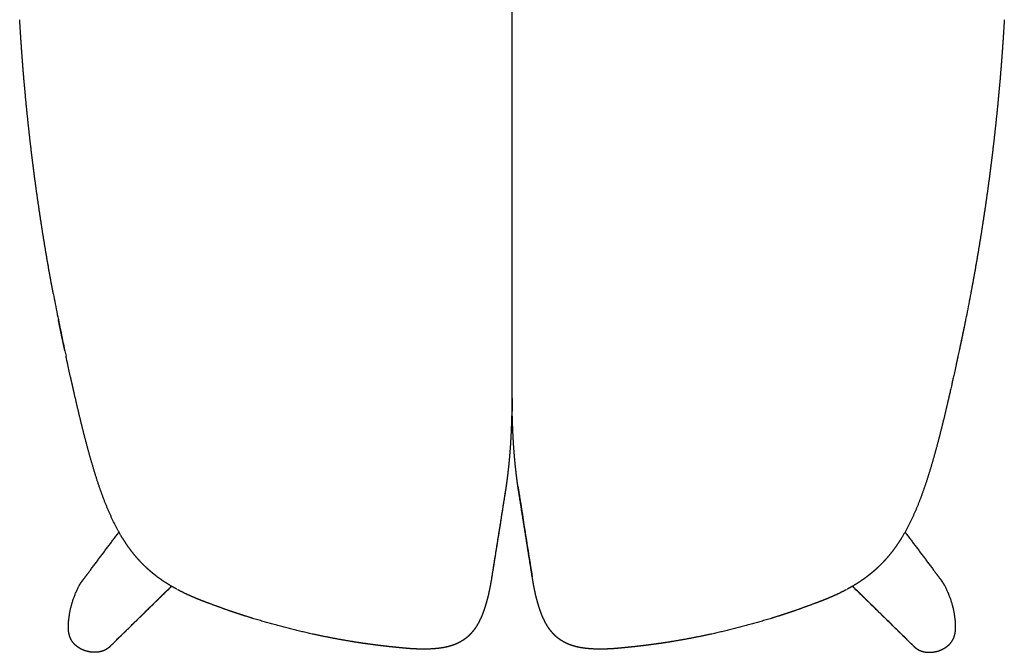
# Model space of a CAD drawing. Extents: x 4518 to 12219, y 4775 to 6322.
# Tile 3 of 15: x 9151 to 9589, y 5829 to 6110. Entities that reach past the tile are written whole.
import ezdxf

# ---------------------------------------------------------------- set-up
doc = ezdxf.new("R2010")
doc.units = 0
doc.header["$LTSCALE"] = 0.5
doc.layers.add('Visible Lines', color=7, linetype='CONTINUOUS', true_color=0x000000)

msp = doc.modelspace()

# ---------------------------------------------------------------- linework, layer by layer
at = {"layer": 'Visible Lines', "color": 0, "lineweight": -2}
msp.add_lwpolyline([(9369.669, 6154.097), (9369.669, 5941.974)], dxfattribs=at)
for points, weights, degree, knots in [([(9165.452, 5988.461), (9164.869, 5991.562), (9164.3, 5994.667), (9163.748, 5997.774), (9161.537, 6010.196), (9159.572, 6022.66), (9157.852, 6035.159), (9156.133, 6047.645), (9154.661, 6060.161), (9153.436, 6072.704), (9152.824, 6078.969), (9152.275, 6085.24), (9151.79, 6091.516), (9151.305, 6097.791), (9150.887, 6104.071), (9150.511, 6110.347)], [1, 0.999991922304, 0.999991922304, 1, 0.999870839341, 0.999870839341, 1, 0.999870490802, 0.999870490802, 1, 0.999965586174, 0.999965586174, 1, 1, 1, 1], 3, [0, 0, 0, 0, 9.4681454, 9.4681454, 9.4681454, 47.3180519, 47.3180519, 47.3180519, 85.1242996, 85.1242996, 85.1242996, 104.0077654, 104.0077654, 104.0077654, 122.9144788, 122.9144788, 122.9144788, 122.9144788]), ([(9588.828, 6110.347), (9588.452, 6104.071), (9588.033, 6097.791), (9587.548, 6091.516), (9587.063, 6085.24), (9586.514, 6078.969), (9585.902, 6072.704), (9584.677, 6060.161), (9583.205, 6047.645), (9581.487, 6035.159), (9579.767, 6022.66), (9577.801, 6010.196), (9575.591, 5997.774), (9575.038, 5994.667), (9574.47, 5991.562), (9573.886, 5988.461)], [1, 1, 1, 1, 0.999965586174, 0.999965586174, 1, 0.999870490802, 0.999870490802, 1, 0.999870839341, 0.999870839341, 1, 0.999991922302, 0.999991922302, 1], 3, [0, 0, 0, 0, 18.9067134, 18.9067134, 18.9067134, 37.7901792, 37.7901792, 37.7901792, 75.5964269, 75.5964269, 75.5964269, 113.4463334, 113.4463334, 113.4463334, 122.9144788, 122.9144788, 122.9144788, 122.9144788]), ([(9170.63, 5962.938), (9170.536, 5963.374), (9170.442, 5963.81), (9170.348, 5964.246), (9169.913, 5966.263), (9169.484, 5968.28), (9169.059, 5970.299), (9168.602, 5972.478), (9168.154, 5974.659), (9167.714, 5976.842)], [1, 1, 1, 1, 0.999997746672, 0.999997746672, 1, 0.999994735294, 0.999994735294, 1], 3, [2.3753293, 2.3753293, 2.3753293, 2.3753293, 3.7133997, 3.7133997, 3.7133997, 9.9016915, 9.9016915, 9.9016915, 16.5819723, 16.5819723, 16.5819723, 16.5819723]), ([(9571.624, 5976.842), (9571.185, 5974.659), (9570.736, 5972.478), (9570.279, 5970.299), (9569.854, 5968.28), (9569.425, 5966.263), (9568.99, 5964.246), (9568.896, 5963.81), (9568.802, 5963.374), (9568.708, 5962.938)], [1, 0.999994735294, 0.999994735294, 1, 0.999997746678, 0.999997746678, 1, 1, 1, 1], 3, [0, 0, 0, 0, 6.6802808, 6.6802808, 6.6802808, 12.8685726, 12.8685726, 12.8685726, 14.2066429, 14.2066429, 14.2066429, 14.2066429]), ([(9567.384, 5956.828), (9565.636, 5948.885), (9565.12, 5946.581), (9564.598, 5944.278), (9563.363, 5938.839), (9562.085, 5933.407), (9560.73, 5927.997), (9559.377, 5922.595), (9557.943, 5917.202), (9556.363, 5911.862), (9554.785, 5906.525), (9553.062, 5901.241), (9551.048, 5896.054), (9549.04, 5890.884), (9546.752, 5885.831), (9543.955, 5881.047), (9542.56, 5878.661), (9541.044, 5876.352), (9539.383, 5874.15), (9537.72, 5871.945), (9535.918, 5869.854), (9533.977, 5867.903), (9533.006, 5866.926), (9532.001, 5865.985), (9530.963, 5865.08), (9530.445, 5864.628), (9529.919, 5864.185), (9529.385, 5863.751), (9528.852, 5863.317), (9528.312, 5862.892), (9527.764, 5862.477), (9525.571, 5860.814), (9523.271, 5859.305), (9520.9, 5857.928), (9520.244, 5857.546), (9519.582, 5857.175), (9518.914, 5856.813)], [1, 0.999997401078, 0.999997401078, 1, 1, 1, 1, 1, 1, 1, 1, 1, 1, 1, 1, 1, 1, 1, 1, 1, 1, 1, 0.999583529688, 0.999583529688, 1, 0.999900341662, 0.999900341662, 1, 0.999903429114, 0.999903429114, 1, 1, 1, 1, 0.99992789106, 0.99992789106, 1], 3, [0, 0, 0, 0, 7.0837223, 7.0837223, 7.0837223, 23.8214737, 23.8214737, 23.8214737, 40.5433124, 40.5433124, 40.5433124, 57.2397847, 57.2397847, 57.2397847, 73.9032735, 73.9032735, 73.9032735, 82.2230766, 82.2230766, 82.2230766, 90.5577271, 90.5577271, 90.5577271, 94.6877602, 94.6877602, 94.6877602, 96.7512618, 96.7512618, 96.7512618, 98.8130882, 98.8130882, 98.8130882, 107.1804096, 107.1804096, 107.1804096, 109.4577637, 109.4577637, 109.4577637, 109.4577637]), ([(9220.424, 5856.813), (9219.757, 5857.175), (9219.095, 5857.546), (9218.438, 5857.928), (9216.067, 5859.305), (9213.767, 5860.814), (9211.574, 5862.477), (9211.027, 5862.892), (9210.486, 5863.317), (9209.953, 5863.751), (9209.419, 5864.185), (9208.893, 5864.628), (9208.375, 5865.08), (9207.337, 5865.985), (9206.332, 5866.926), (9205.361, 5867.903), (9203.42, 5869.854), (9201.618, 5871.945), (9199.955, 5874.15), (9198.294, 5876.352), (9196.778, 5878.661), (9195.383, 5881.047), (9192.586, 5885.831), (9190.298, 5890.884), (9188.29, 5896.054), (9186.276, 5901.241), (9184.553, 5906.525), (9182.975, 5911.862), (9181.395, 5917.202), (9179.961, 5922.595), (9178.608, 5927.997), (9177.253, 5933.407), (9175.975, 5938.839), (9174.74, 5944.278), (9174.218, 5946.581), (9173.702, 5948.885), (9173.192, 5951.19)], [1, 0.999927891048, 0.999927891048, 1, 1, 1, 1, 0.999903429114, 0.999903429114, 1, 0.999900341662, 0.999900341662, 1, 0.999583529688, 0.999583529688, 1, 1, 1, 1, 1, 1, 1, 1, 1, 1, 1, 1, 1, 1, 1, 1, 1, 1, 1, 0.999997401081, 0.999997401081, 1], 3, [0, 0, 0, 0, 2.2773542, 2.2773542, 2.2773542, 10.6446755, 10.6446755, 10.6446755, 12.7065019, 12.7065019, 12.7065019, 14.7700035, 14.7700035, 14.7700035, 18.9000366, 18.9000366, 18.9000366, 27.2346872, 27.2346872, 27.2346872, 35.5544903, 35.5544903, 35.5544903, 52.217979, 52.217979, 52.217979, 68.9144513, 68.9144513, 68.9144513, 85.6362901, 85.6362901, 85.6362901, 102.3740414, 102.3740414, 102.3740414, 109.4577637, 109.4577637, 109.4577637, 109.4577637]), ([(9369.553, 5935.126), (9369.527, 5934.068), (9369.498, 5933.01), (9369.465, 5931.953), (9369.349, 5928.321), (9369.183, 5924.692), (9368.945, 5921.066), (9368.707, 5917.435), (9368.396, 5913.809), (9367.998, 5910.191), (9367.798, 5908.381), (9367.577, 5906.574), (9367.334, 5904.77), (9367.236, 5904.049), (9367.136, 5903.329), (9367.032, 5902.609)], [1, 0.999995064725, 0.999995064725, 1, 1, 1, 1, 1, 1, 1, 0.999950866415, 0.999950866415, 1, 0.999992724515, 0.999992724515, 1], 3, [0, 0, 0, 0, 3.1740947, 3.1740947, 3.1740947, 14.1109809, 14.1109809, 14.1109809, 25.0655597, 25.0655597, 25.0655597, 30.5272831, 30.5272831, 30.5272831, 32.7088884, 32.7088884, 32.7088884, 32.7088884]), ([(9372.306, 5902.609), (9372.202, 5903.329), (9372.102, 5904.049), (9372.005, 5904.77), (9371.761, 5906.574), (9371.54, 5908.381), (9371.341, 5910.191), (9370.942, 5913.809), (9370.631, 5917.435), (9370.393, 5921.066), (9370.155, 5924.692), (9369.989, 5928.321), (9369.874, 5931.953), (9369.831, 5933.313), (9369.794, 5934.672), (9369.765, 5936.032)], [1, 0.999992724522, 0.999992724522, 1, 0.999950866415, 0.999950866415, 1, 1, 1, 1, 1, 1, 1, 0.999992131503, 0.999992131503, 1], 3, [0, 0, 0, 0, 2.1816052, 2.1816052, 2.1816052, 7.6433287, 7.6433287, 7.6433287, 18.5979075, 18.5979075, 18.5979075, 29.5347936, 29.5347936, 29.5347936, 33.6154978, 33.6154978, 33.6154978, 33.6154978]), ([(9367.179, 5903.633), (9367.045, 5902.669), (9366.905, 5901.706), (9366.759, 5900.745), (9366.746, 5900.66), (9366.732, 5900.563), (9366.715, 5900.454), (9366.709, 5900.417), (9366.706, 5900.398), (9366.706, 5900.396), (9366.706, 5900.395)], [1, 0.999986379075, 0.999986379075, 1, 1, 1, 1, 1, 1, 1, 1], 3, [0, 0, 0, 0, 2.918811, 2.918811, 2.918811, 3.1867284, 3.1867284, 3.3369648, 3.3369648, 3.3787883, 3.3787883, 3.3787883, 3.3787883]), ([(9372.632, 5900.396), (9372.605, 5900.57), (9372.579, 5900.745), (9372.335, 5902.35), (9372.115, 5903.958)], [1, 0.999999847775, 1, 0.999973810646, 1], 2, [0, 0, 0, 0.3527995, 0.3527995, 3.6000787, 3.6000787, 3.6000787]), ([(9366.541, 5899.303), (9365.597, 5893.367), (9364.653, 5887.432), (9363.711, 5881.501), (9362.69, 5875.075), (9361.669, 5868.649), (9360.647, 5862.222)], [1, 1, 1, 1, 0.99999999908, 0.99999999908, 1], 3, [0, 0, 0, 0, 18.2705623, 18.2705623, 18.2705623, 37.7913774, 37.7913774, 37.7913774, 37.7913774]), ([(9378.691, 5862.222), (9377.669, 5868.649), (9376.648, 5875.075), (9375.627, 5881.501), (9374.685, 5887.432), (9373.741, 5893.367), (9372.797, 5899.303)], [1, 0.99999999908, 0.99999999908, 1, 1, 1, 1], 3, [0, 0, 0, 0, 19.5208151, 19.5208151, 19.5208151, 37.7913774, 37.7913774, 37.7913774, 37.7913774]), ([(9178.223, 5860.286), (9178.542, 5860.711), (9178.861, 5861.136), (9179.848, 5862.451), (9180.623, 5863.483), (9181.505, 5864.658), (9185.904, 5870.518), (9190.302, 5876.378), (9194.7, 5882.239)], [1, 1, 1, 1, 1, 1, 0.999999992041, 0.999999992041, 1], 3, [0, 0, 0, 0, 11.1310611, 11.1310611, 34.4429328, 34.4429328, 34.4429328, 56.4244225, 56.4244225, 56.4244225, 56.4244225]), ([(9544.638, 5882.239), (9549.036, 5876.378), (9553.434, 5870.518), (9557.833, 5864.658), (9558.715, 5863.483), (9559.49, 5862.451), (9560.477, 5861.136), (9560.796, 5860.711), (9561.115, 5860.286)], [1, 0.999999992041, 0.999999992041, 1, 1, 1, 1, 1, 1], 3, [0, 0, 0, 0, 21.9814897, 21.9814897, 21.9814897, 45.2933614, 45.2933614, 56.4244225, 56.4244225, 56.4244225, 56.4244225]), ([(9360.442, 5861.004), (9360.304, 5860.178), (9360.159, 5859.353), (9360.006, 5858.53), (9359.776, 5857.296), (9359.522, 5856.066), (9359.245, 5854.841), (9358.691, 5852.399), (9358.04, 5849.969), (9357.224, 5847.6), (9356.413, 5845.244), (9355.43, 5842.931), (9354.146, 5840.788), (9353.508, 5839.723), (9352.795, 5838.7), (9351.994, 5837.75), (9351.195, 5836.802), (9350.309, 5835.926), (9349.342, 5835.148), (9348.371, 5834.369), (9347.327, 5833.69), (9346.222, 5833.117), (9345.114, 5832.541), (9343.951, 5832.071), (9342.762, 5831.691), (9341.568, 5831.309), (9340.347, 5831.017), (9337.876, 5830.572), (9336.623, 5830.419), (9335.37, 5830.315), (9335.198, 5830.301), (9335.025, 5830.288), (9334.853, 5830.275)], [1, 0.999972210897, 0.999972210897, 1, 0.999877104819, 0.999877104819, 1, 1, 1, 1, 1, 1, 1, 1, 1, 1, 1, 1, 1, 0.996749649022, 0.996749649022, 1, 1, 1, 1, 1, 1, 1, 1, 1, 0.999990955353, 0.999990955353, 1], 3, [0, 0, 0, 0, 2.5124272, 2.5124272, 2.5124272, 6.278902, 6.278902, 6.278902, 13.8425833, 13.8425833, 13.8425833, 21.3830207, 21.3830207, 21.3830207, 25.1317372, 25.1317372, 25.1317372, 28.8743047, 28.8743047, 28.8743047, 32.6032356, 32.6032356, 32.6032356, 36.3665062, 36.3665062, 36.3665062, 40.1393428, 40.1393428, 43.9255975, 43.9255975, 43.9255975, 44.4441741, 44.4441741, 44.4441741, 44.4441741]), ([(9404.485, 5830.275), (9404.313, 5830.288), (9404.141, 5830.301), (9403.968, 5830.315), (9402.715, 5830.419), (9401.463, 5830.572), (9398.991, 5831.017), (9397.77, 5831.309), (9396.576, 5831.691), (9395.387, 5832.071), (9394.224, 5832.541), (9393.116, 5833.117), (9392.011, 5833.69), (9390.967, 5834.369), (9389.996, 5835.148), (9389.029, 5835.926), (9388.143, 5836.802), (9387.344, 5837.75), (9386.544, 5838.7), (9385.83, 5839.723), (9385.192, 5840.788), (9383.908, 5842.931), (9382.926, 5845.244), (9382.114, 5847.6), (9381.298, 5849.969), (9380.648, 5852.399), (9380.094, 5854.841), (9379.816, 5856.066), (9379.562, 5857.296), (9379.332, 5858.53), (9379.179, 5859.353), (9379.034, 5860.178), (9378.896, 5861.004)], [1, 0.99999095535, 0.99999095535, 1, 1, 1, 1, 1, 1, 1, 1, 1, 0.996749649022, 0.996749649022, 1, 1, 1, 1, 1, 1, 1, 1, 1, 1, 1, 1, 1, 0.999877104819, 0.999877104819, 1, 0.999972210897, 0.999972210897, 1], 3, [0, 0, 0, 0, 0.5185766, 0.5185766, 0.5185766, 4.3048313, 4.3048313, 8.0776678, 8.0776678, 8.0776678, 11.8409385, 11.8409385, 11.8409385, 15.5698694, 15.5698694, 15.5698694, 19.3124369, 19.3124369, 19.3124369, 23.0611534, 23.0611534, 23.0611534, 30.6015907, 30.6015907, 30.6015907, 38.1652721, 38.1652721, 38.1652721, 41.9317469, 41.9317469, 41.9317469, 44.4441741, 44.4441741, 44.4441741, 44.4441741]), ([(9178.623, 5829.81), (9177.656, 5830.235), (9176.747, 5830.773), (9175.91, 5831.418), (9175.812, 5831.494), (9175.715, 5831.571), (9175.619, 5831.65), (9175.562, 5831.698), (9175.505, 5831.746), (9175.449, 5831.795), (9175.166, 5832.042), (9174.62, 5832.576), (9173.911, 5833.474), (9173.316, 5834.469), (9172.68, 5835.927), (9172.196, 5838.02), (9172.148, 5839.769), (9172.185, 5840.696), (9172.432, 5846.789), (9174.01, 5852.679), (9176.844, 5858.079), (9177.231, 5858.816), (9177.668, 5859.538), (9178.186, 5860.238), (9178.205, 5860.262), (9178.223, 5860.286)], [1, 0.995081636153, 0.995081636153, 1, 0.999885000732, 0.999885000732, 1, 0.999956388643, 0.999956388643, 1, 1, 1, 1, 1, 1, 1, 1, 1, 0.983733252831, 0.983733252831, 1, 1, 1, 1, 1, 1], 3, [0, 0, 0, 0, 3.1614039, 3.1614039, 3.1614039, 3.5333862, 3.5333862, 3.5333862, 3.7567286, 3.7567286, 3.7567286, 4.8836981, 6.0451368, 7.1800538, 8.3562515, 10.8041458, 13.5866568, 13.5866568, 13.5866568, 31.7304951, 31.7304951, 31.7304951, 34.3373087, 34.3373087, 34.4312953, 34.4312953, 34.4312953, 34.4312953]), ([(9218.133, 5858.106), (9218.057, 5858.032), (9217.982, 5857.958), (9217.906, 5857.884), (9208.89, 5849.069), (9199.877, 5840.252), (9190.867, 5831.432)], [1, 1, 1, 1, 0.999999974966, 0.999999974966, 1], 3, [0.9852902, 0.9852902, 0.9852902, 0.9852902, 1, 1, 1, 38.8267827, 38.8267827, 38.8267827, 38.8267827]), ([(9233.378, 5851.025), (9232.062, 5851.524), (9230.748, 5852.024), (9229.446, 5852.555), (9228.217, 5853.057), (9226.999, 5853.585), (9225.792, 5854.138), (9224.11, 5854.907), (9222.452, 5855.727), (9220.821, 5856.599)], [1, 1, 1, 1, 0.999851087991, 0.999851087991, 1, 0.999678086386, 0.999678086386, 1], 3, [0.0001157, 0.0001157, 0.0001157, 0.0001157, 4.3065511, 4.3065511, 4.3065511, 8.28941, 8.28941, 8.28941, 13.8369588, 13.8369588, 13.8369588, 13.8369588]), ([(9518.517, 5856.599), (9516.886, 5855.727), (9515.229, 5854.907), (9513.546, 5854.138), (9512.34, 5853.585), (9511.121, 5853.057), (9509.892, 5852.555), (9508.59, 5852.024), (9507.276, 5851.524), (9505.961, 5851.025)], [1, 0.999678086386, 0.999678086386, 1, 0.999851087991, 0.999851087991, 1, 1, 1, 1], 3, [0, 0, 0, 0, 5.5475488, 5.5475488, 5.5475488, 9.5304077, 9.5304077, 9.5304077, 13.8368431, 13.8368431, 13.8368431, 13.8368431]), ([(9548.472, 5831.432), (9539.461, 5840.252), (9530.448, 5849.069), (9521.432, 5857.884), (9521.357, 5857.958), (9521.281, 5858.032), (9521.206, 5858.106)], [1, 0.999999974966, 0.999999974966, 1, 1, 1, 1], 3, [0, 0, 0, 0, 37.8267827, 37.8267827, 37.8267827, 37.8414925, 37.8414925, 37.8414925, 37.8414925]), ([(9560.715, 5829.81), (9561.683, 5830.235), (9562.592, 5830.773), (9563.428, 5831.418), (9563.527, 5831.494), (9563.623, 5831.571), (9563.719, 5831.65), (9563.776, 5831.698), (9563.833, 5831.746), (9563.889, 5831.795), (9564.172, 5832.042), (9564.718, 5832.576), (9565.427, 5833.474), (9566.022, 5834.469), (9566.658, 5835.927), (9567.142, 5838.02), (9567.19, 5839.769), (9567.153, 5840.696), (9566.906, 5846.789), (9565.328, 5852.679), (9562.495, 5858.079), (9562.108, 5858.816), (9561.67, 5859.538), (9561.152, 5860.238), (9561.134, 5860.262), (9561.115, 5860.286)], [1, 0.995081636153, 0.995081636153, 1, 0.999885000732, 0.999885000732, 1, 0.999956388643, 0.999956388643, 1, 1, 1, 1, 1, 1, 1, 1, 1, 0.983733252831, 0.983733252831, 1, 1, 1, 1, 1, 1], 3, [0, 0, 0, 0, 3.1614039, 3.1614039, 3.1614039, 3.5333862, 3.5333862, 3.5333862, 3.7567286, 3.7567286, 3.7567286, 4.8836981, 6.0451368, 7.1800538, 8.3562515, 10.8041458, 13.5866568, 13.5866568, 13.5866568, 31.7304951, 31.7304951, 31.7304951, 34.3373087, 34.3373087, 34.4312953, 34.4312953, 34.4312953, 34.4312953]), ([(9320.287, 5830.696), (9319.819, 5830.743), (9319.352, 5830.79), (9318.885, 5830.838), (9318.418, 5830.885), (9317.951, 5830.933), (9317.484, 5830.981), (9315.928, 5831.14), (9314.372, 5831.308), (9312.818, 5831.485), (9310.943, 5831.7), (9309.07, 5831.933), (9307.2, 5832.185), (9304.088, 5832.603), (9300.982, 5833.069), (9297.883, 5833.58), (9292.359, 5834.491), (9286.861, 5835.541), (9281.39, 5836.729), (9272.312, 5838.701), (9263.324, 5841.053), (9254.443, 5843.78), (9250.869, 5844.877), (9247.315, 5846.036), (9243.781, 5847.256), (9240.292, 5848.461), (9236.828, 5849.727), (9233.378, 5851.025)], [1, 1, 1, 1, 1, 1, 1, 0.999989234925, 0.999989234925, 1, 0.999968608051, 0.999968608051, 1, 0.999925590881, 0.999925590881, 1, 0.999787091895, 0.999787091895, 1, 0.999412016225, 0.999412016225, 1, 0.999899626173, 0.999899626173, 1, 1, 1, 1], 3, [0, 0, 0, 0, 1.4139575, 1.4139575, 1.4139575, 2.8278898, 2.8278898, 2.8278898, 7.5212572, 7.5212572, 7.5212572, 13.1821288, 13.1821288, 13.1821288, 22.6038588, 22.6038588, 22.6038588, 39.3963434, 39.3963434, 39.3963434, 67.2588984, 67.2588984, 67.2588984, 78.473355, 78.473355, 78.473355, 89.7472664, 89.7472664, 89.7472664, 89.7472664]), ([(9505.96, 5851.025), (9502.51, 5849.727), (9499.046, 5848.461), (9495.557, 5847.256), (9492.023, 5846.036), (9488.469, 5844.877), (9484.895, 5843.78), (9476.014, 5841.053), (9467.027, 5838.701), (9457.948, 5836.729), (9452.478, 5835.541), (9446.979, 5834.491), (9441.455, 5833.58), (9438.357, 5833.069), (9435.251, 5832.603), (9432.138, 5832.185), (9430.268, 5831.933), (9428.395, 5831.7), (9426.52, 5831.485), (9424.966, 5831.308), (9423.411, 5831.14), (9421.854, 5830.981), (9421.387, 5830.933), (9420.92, 5830.885), (9420.453, 5830.838), (9419.986, 5830.79), (9419.519, 5830.743), (9419.052, 5830.696)], [1, 1, 1, 1, 0.999899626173, 0.999899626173, 1, 0.999412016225, 0.999412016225, 1, 0.999787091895, 0.999787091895, 1, 0.999925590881, 0.999925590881, 1, 0.999968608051, 0.999968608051, 1, 0.999989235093, 0.999989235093, 1, 1, 1, 1, 1, 1, 1], 3, [0.9053638, 0.9053638, 0.9053638, 0.9053638, 12.1792752, 12.1792752, 12.1792752, 23.3937319, 23.3937319, 23.3937319, 51.2562868, 51.2562868, 51.2562868, 68.0487715, 68.0487715, 68.0487715, 77.4705015, 77.4705015, 77.4705015, 83.131373, 83.131373, 83.131373, 87.8247405, 87.8247405, 87.8247405, 89.2386728, 89.2386728, 89.2386728, 90.6526303, 90.6526303, 90.6526303, 90.6526303]), ([(9190.867, 5831.432), (9190.656, 5831.225), (9190.436, 5831.027), (9190.208, 5830.84), (9190.038, 5830.7), (9189.699, 5830.44), (9188.992, 5829.97), (9188.056, 5829.481), (9186.844, 5829.057), (9186, 5828.888), (9185.569, 5828.83), (9185.39, 5828.806), (9185.211, 5828.786), (9185.032, 5828.77), (9183.5, 5828.629), (9181.967, 5828.76), (9180.481, 5829.158), (9179.846, 5829.329), (9179.225, 5829.546), (9178.623, 5829.81)], [1, 0.999375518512, 0.999375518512, 1, 1, 1, 1, 1, 1, 1, 1, 0.999855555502, 0.999855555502, 1, 0.989635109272, 0.989635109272, 1, 0.998090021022, 0.998090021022, 1], 3, [0, 0, 0, 0, 0.8860241, 0.8860241, 0.8860241, 1.543872, 2.1675275, 3.4329207, 4.7040236, 6.0088945, 6.0088945, 6.0088945, 6.5494838, 6.5494838, 6.5494838, 11.1411551, 11.1411551, 11.1411551, 13.1117739, 13.1117739, 13.1117739, 13.1117739]), ([(9334.853, 5830.275), (9333.195, 5830.18), (9332.991, 5830.172), (9332.449, 5830.152), (9332.044, 5830.141), (9331.546, 5830.132), (9330.971, 5830.125), (9330.84, 5830.124), (9329.813, 5830.118), (9328.787, 5830.132), (9327.761, 5830.166), (9326.512, 5830.207), (9325.263, 5830.274), (9324.017, 5830.367), (9322.769, 5830.459), (9321.53, 5830.576), (9320.287, 5830.696)], [1, 1, 1, 1, 1, 1, 1, 1, 0.999866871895, 0.999866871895, 1, 0.999859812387, 0.999859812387, 1, 1, 1, 1], 3, [5.1552046, 5.1552046, 5.1552046, 5.1552046, 5.8625883, 5.8625883, 7.0782264, 7.0782264, 7.602964, 7.602964, 7.602964, 10.682434, 10.682434, 10.682434, 14.4320408, 14.4320408, 14.4320408, 18.1887228, 18.1887228, 18.1887228, 18.1887228]), ([(9419.052, 5830.696), (9417.808, 5830.576), (9416.569, 5830.459), (9415.321, 5830.367), (9414.075, 5830.274), (9412.827, 5830.207), (9411.577, 5830.166), (9410.551, 5830.132), (9409.525, 5830.118), (9408.498, 5830.124), (9408.368, 5830.125), (9407.792, 5830.132), (9407.294, 5830.141), (9406.89, 5830.152), (9406.347, 5830.172), (9406.143, 5830.18), (9404.485, 5830.275)], [1, 1, 1, 1, 0.999859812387, 0.999859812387, 1, 0.999866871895, 0.999866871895, 1, 1, 1, 1, 1, 1, 1, 1], 3, [0.0001314, 0.0001314, 0.0001314, 0.0001314, 3.7568134, 3.7568134, 3.7568134, 7.5064202, 7.5064202, 7.5064202, 10.5858902, 10.5858902, 10.5858902, 11.1106278, 11.1106278, 12.3262659, 12.3262659, 13.0336496, 13.0336496, 13.0336496, 13.0336496]), ([(9548.472, 5831.432), (9548.683, 5831.225), (9548.902, 5831.027), (9549.13, 5830.84), (9549.3, 5830.7), (9549.639, 5830.44), (9550.347, 5829.97), (9551.283, 5829.481), (9552.494, 5829.057), (9553.338, 5828.888), (9553.769, 5828.83), (9553.948, 5828.806), (9554.127, 5828.786), (9554.306, 5828.77), (9555.838, 5828.629), (9557.371, 5828.76), (9558.858, 5829.158), (9559.493, 5829.329), (9560.113, 5829.546), (9560.715, 5829.81)], [1, 0.999375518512, 0.999375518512, 1, 1, 1, 1, 1, 1, 1, 1, 0.999855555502, 0.999855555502, 1, 0.989635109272, 0.989635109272, 1, 0.998090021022, 0.998090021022, 1], 3, [0, 0, 0, 0, 0.8860241, 0.8860241, 0.8860241, 1.543872, 2.1675275, 3.4329207, 4.7040236, 6.0088945, 6.0088945, 6.0088945, 6.5494838, 6.5494838, 6.5494838, 11.1411551, 11.1411551, 11.1411551, 13.1117739, 13.1117739, 13.1117739, 13.1117739])]:
    msp.add_rational_spline(points, weights, degree=degree, knots=knots, dxfattribs=at)
for points, knots in [([(9165.452, 5988.461), (9166.035, 5985.359), (9166.635, 5982.259), (9167.865, 5976.068), (9168.497, 5972.975), (9169.797, 5966.797), (9170.464, 5963.71), (9171.132, 5960.623)], [-28.4295779, -28.4295779, -28.4295779, -28.4295779, -18.9530518, -18.9530518, -9.4765256, -9.4765256, 0, 0, 0, 0]), ([(9573.886, 5988.461), (9573.303, 5985.359), (9572.704, 5982.259), (9571.473, 5976.068), (9570.841, 5972.975), (9569.541, 5966.797), (9568.874, 5963.71), (9568.207, 5960.623)], [-28.4295779, -28.4295779, -28.4295779, -28.4295779, -18.9530518, -18.9530518, -9.4765256, -9.4765256, 0, 0, 0, 0]), ([(9366.541, 5899.304), (9366.541, 5899.304), (9366.541, 5899.304), (9366.541, 5899.31), (9366.541, 5899.324), (9366.541, 5899.345), (9366.541, 5899.361), (9366.541, 5899.366)], [-0.102064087, -0.102064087, -0.102064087, -0.102064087, -0.101481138, -0.101481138, -0.076110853, -0.050740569, -0.03684486, -0.03684486, -0.03684486, -0.03684486]), ([(9372.797, 5899.304), (9372.797, 5899.304), (9372.797, 5899.304), (9372.797, 5899.31), (9372.797, 5899.324), (9372.797, 5899.345), (9372.797, 5899.361), (9372.797, 5899.366)], [-0.102065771, -0.102065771, -0.102065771, -0.102065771, -0.101481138, -0.101481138, -0.076110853, -0.050740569, -0.03684486, -0.03684486, -0.03684486, -0.03684486]), ([(9360.647, 5862.222), (9360.601, 5861.943), (9360.558, 5861.684), (9360.518, 5861.445), (9360.493, 5861.296), (9360.456, 5861.08), (9360.42, 5860.87)], [0, 0, 0, 0, 0.794668, 0.794668, 0.794668, 1.604334, 1.604334, 1.604334, 1.604334]), ([(9378.91, 5860.918), (9378.876, 5861.113), (9378.843, 5861.308), (9378.82, 5861.445), (9378.78, 5861.684), (9378.737, 5861.943), (9378.691, 5862.222)], [8.4124136, 8.4124136, 8.4124136, 8.4124136, 9.1605958, 9.1605958, 9.1605958, 9.9552638, 9.9552638, 9.9552638, 9.9552638])]:
    msp.add_open_spline(points, degree=3, knots=knots, dxfattribs=at)
for points, degree in [([(9173.192, 5951.19), (9171.424, 5959.27), (9171.277, 5959.945), (9171.132, 5960.617)], 3), ([(9366.541, 5899.366), (9364.577, 5886.992), (9362.611, 5874.618), (9360.647, 5862.244)], 3), ([(9372.797, 5899.366), (9374.761, 5886.992), (9376.727, 5874.618), (9378.691, 5862.244)], 3), ([(9360.647, 5862.222), (9360.647, 5862.233), (9360.647, 5862.244)], 2), ([(9378.691, 5862.222), (9378.691, 5862.233), (9378.691, 5862.244)], 2), ([(9190.208, 5830.84), (9204.123, 5844.501), (9218.038, 5858.161)], 2), ([(9549.13, 5830.84), (9535.215, 5844.501), (9521.3, 5858.161)], 2)]:
    msp.add_open_spline(points, degree=degree, dxfattribs=at)
for points, weights in [([(9568.206, 5960.617), (9567.796, 5958.722), (9567.384, 5956.828)], [1, 0.999999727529, 1]), ([(9369.669, 5941.974), (9369.634, 5938.55), (9369.553, 5935.126)], [1, 0.999977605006, 1]), ([(9369.669, 5941.974), (9369.7, 5939.003), (9369.765, 5936.032)], [1, 0.999983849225, 1]), ([(9367.402, 5905.279), (9367.017, 5902.285), (9366.541, 5899.304)], [1, 0.999885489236, 1]), ([(9372.797, 5899.304), (9372.322, 5902.285), (9371.936, 5905.279)], [1, 0.999885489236, 1]), ([(9367.032, 5902.609), (9366.798, 5900.988), (9366.542, 5899.37)], [1, 0.999975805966, 1]), ([(9372.306, 5902.609), (9372.54, 5900.988), (9372.797, 5899.37)], [1, 0.999975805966, 1])]:
    msp.add_rational_spline(points, weights, degree=2, dxfattribs=at)

doc.saveas('drawing.dxf')
